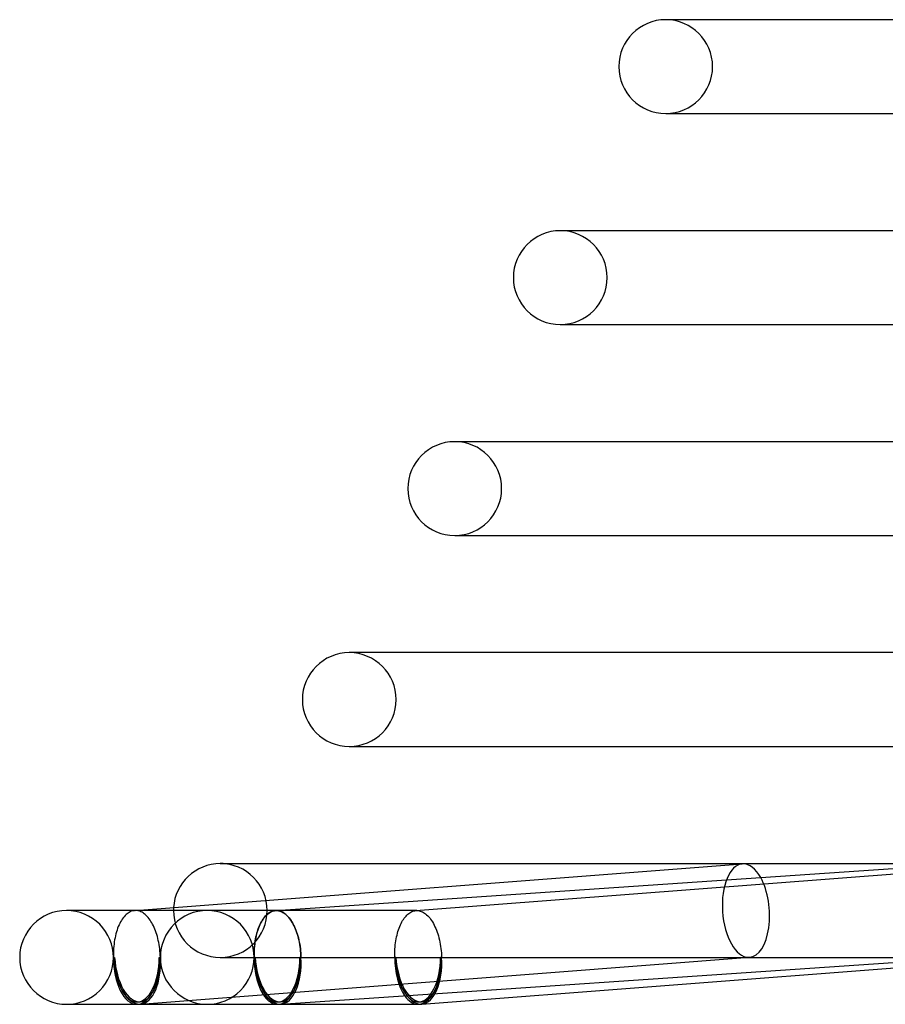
# Model space of a CAD drawing. Header units: millimetres. Extents: x -247 to 247, y -2 to 180.
# Tile 1 of 58: x -247 to -210, y -2 to 40. Entities that reach past the tile are written whole.
import ezdxf

# ---------------------------------------------------------------- set-up
doc = ezdxf.new("R2010")
doc.units = ezdxf.units.MM
doc.layers.add('HIDDEN', color=7, linetype='Continuous')
doc.layers.add('THICK', color=7, linetype='Continuous')

msp = doc.modelspace()

# ---------------------------------------------------------------- linework, layer by layer
at = {"layer": 'HIDDEN'}
for p, q in [((-219, 36), (-218.887, 36)), ((-223.5, 27), (-223.384, 27)), ((-227.881, 22), (-228, 22)), ((-237.873, 4), (-238, 4)), ((-229.655, 1.999), (-203.732, 3.994)), ((-244.444, 2), (-244.559, 2)), ((-242.145, 1.689), (-242.184, 1.635)), ((-242.106, 1.738), (-242.145, 1.689)), ((-242.065, 1.783), (-242.106, 1.738)), ((-242.023, 1.824), (-242.065, 1.783)), ((-241.98, 1.862), (-242.023, 1.824)), ((-241.935, 1.894), (-241.98, 1.862)), ((-241.89, 1.923), (-241.935, 1.894)), ((-241.844, 1.947), (-241.89, 1.923)), ((-241.798, 1.967), (-241.844, 1.947)), ((-241.751, 1.982), (-241.798, 1.967)), ((-241.704, 1.992), (-241.751, 1.982)), ((-241.656, 1.998), (-241.704, 1.992)), ((-241.649, 1.999), (-241.656, 1.998)), ((-241.655, 1.999), (-241.636, 2)), ((-241.643, 1.999), (-241.649, 1.999)), ((-241.636, 2), (-241.643, 1.999)), ((-241.63, 2), (-241.636, 2)), ((-241.623, 2), (-241.63, 2)), ((-241.617, 2), (-241.623, 2)), ((-241.57, 1.998), (-241.617, 2)), ((-241.523, 1.991), (-241.57, 1.998)), ((-241.477, 1.981), (-241.523, 1.991)), ((-241.431, 1.966), (-241.477, 1.981)), ((-241.385, 1.947), (-241.431, 1.966)), ((-241.339, 1.924), (-241.385, 1.947)), ((-241.294, 1.896), (-241.339, 1.924)), ((-241.25, 1.865), (-241.294, 1.896)), ((-241.206, 1.83), (-241.25, 1.865)), ((-241.163, 1.79), (-241.206, 1.83)), ((-241.12, 1.747), (-241.163, 1.79)), ((-241.079, 1.701), (-241.12, 1.747)), ((-241.039, 1.65), (-241.079, 1.701)), ((-235.61, 2), (-238.559, 2)), ((-229.617, 2), (-238.559, 2)), ((-236.137, 1.692), (-236.176, 1.639)), ((-236.144, 1.677), (-236.107, 1.725)), ((-236.097, 1.741), (-236.137, 1.692)), ((-236.107, 1.725), (-236.069, 1.769)), ((-236.056, 1.786), (-236.097, 1.741)), ((-236.069, 1.769), (-236.03, 1.809)), ((-236.013, 1.827), (-236.056, 1.786)), ((-236.03, 1.809), (-235.989, 1.846)), ((-235.97, 1.864), (-236.013, 1.827)), ((-235.989, 1.846), (-235.948, 1.879)), ((-235.925, 1.897), (-235.97, 1.864)), ((-235.948, 1.879), (-235.906, 1.908)), ((-235.88, 1.925), (-235.925, 1.897)), ((-235.906, 1.908), (-235.864, 1.933)), ((-235.834, 1.949), (-235.88, 1.925)), ((-235.864, 1.933), (-235.821, 1.954)), ((-235.787, 1.968), (-235.834, 1.949)), ((-235.821, 1.954), (-235.777, 1.971)), ((-235.74, 1.983), (-235.787, 1.968)), ((-235.777, 1.971), (-235.733, 1.985)), ((-235.692, 1.993), (-235.74, 1.983)), ((-235.733, 1.985), (-235.688, 1.994)), ((-235.644, 1.999), (-235.692, 1.993)), ((-235.688, 1.994), (-235.643, 1.999)), ((-235.644, 1.999), (-235.627, 2)), ((-235.639, 1.999), (-235.644, 1.999)), ((-235.643, 1.999), (-235.638, 1.999)), ((-235.633, 1.999), (-235.639, 1.999)), ((-235.638, 1.999), (-235.632, 2)), ((-235.627, 2), (-235.633, 1.999)), ((-235.632, 2), (-235.627, 2)), ((-235.621, 2), (-235.627, 2)), ((-235.627, 2), (-235.621, 2)), ((-235.616, 2), (-235.621, 2)), ((-235.621, 2), (-235.615, 2)), ((-235.61, 2), (-235.616, 2)), ((-235.615, 2), (-235.61, 2)), ((-235.563, 1.998), (-235.61, 2)), ((-235.517, 1.991), (-235.563, 1.998)), ((-235.47, 1.981), (-235.517, 1.991)), ((-235.424, 1.966), (-235.47, 1.981)), ((-235.378, 1.947), (-235.424, 1.966)), ((-235.333, 1.924), (-235.378, 1.947)), ((-235.288, 1.896), (-235.333, 1.924)), ((-235.244, 1.865), (-235.288, 1.896)), ((-235.2, 1.83), (-235.244, 1.865)), ((-235.157, 1.79), (-235.2, 1.83)), ((-235.115, 1.747), (-235.157, 1.79)), ((-235.074, 1.701), (-235.115, 1.747)), ((-235.034, 1.65), (-235.074, 1.701)), ((-230.152, 1.674), (-230.115, 1.722)), ((-230.115, 1.722), (-230.077, 1.766)), ((-230.077, 1.766), (-230.038, 1.806)), ((-230.038, 1.806), (-229.998, 1.843)), ((-229.998, 1.843), (-229.958, 1.876)), ((-229.958, 1.876), (-229.916, 1.906)), ((-229.916, 1.906), (-229.874, 1.931)), ((-229.874, 1.931), (-229.831, 1.953)), ((-229.831, 1.953), (-229.788, 1.97)), ((-229.788, 1.97), (-229.744, 1.984)), ((-229.744, 1.984), (-229.699, 1.993)), ((-229.699, 1.993), (-229.654, 1.999)), ((-229.654, 1.999), (-229.648, 1.999)), ((-229.648, 1.999), (-229.642, 1.999)), ((-229.642, 1.999), (-229.636, 2)), ((-229.636, 2), (-229.629, 2)), ((-229.629, 2), (-229.623, 2)), ((-229.623, 2), (-229.617, 2)), ((-229.617, 2), (-229.569, 1.998)), ((-229.569, 1.998), (-229.522, 1.991)), ((-229.522, 1.991), (-229.474, 1.98)), ((-229.474, 1.98), (-229.427, 1.964)), ((-229.427, 1.964), (-229.38, 1.944)), ((-229.38, 1.944), (-229.334, 1.919)), ((-229.334, 1.919), (-229.288, 1.89)), ((-229.288, 1.89), (-229.242, 1.857)), ((-229.242, 1.857), (-229.198, 1.819)), ((-229.198, 1.819), (-229.154, 1.778)), ((-229.154, 1.778), (-229.111, 1.732)), ((-229.111, 1.732), (-229.069, 1.683)), ((-229.069, 1.683), (-229.028, 1.629)), ((-242.352, 1.316), (-242.381, 1.242)), ((-242.322, 1.386), (-242.352, 1.316)), ((-242.29, 1.454), (-242.322, 1.386)), ((-242.256, 1.518), (-242.29, 1.454)), ((-242.221, 1.578), (-242.256, 1.518)), ((-242.184, 1.635), (-242.221, 1.578)), ((-241, 1.596), (-241.039, 1.65)), ((-240.962, 1.539), (-241, 1.596)), ((-240.925, 1.478), (-240.962, 1.539)), ((-240.89, 1.415), (-240.925, 1.478)), ((-240.856, 1.348), (-240.89, 1.415)), ((-240.824, 1.278), (-240.856, 1.348)), ((-240.793, 1.205), (-240.824, 1.278)), ((-236.346, 1.319), (-236.375, 1.245)), ((-236.367, 1.255), (-236.34, 1.324)), ((-236.315, 1.389), (-236.346, 1.319)), ((-236.34, 1.324), (-236.311, 1.391)), ((-236.283, 1.457), (-236.315, 1.389)), ((-236.311, 1.391), (-236.28, 1.454)), ((-236.249, 1.521), (-236.283, 1.457)), ((-236.28, 1.454), (-236.248, 1.515)), ((-236.213, 1.582), (-236.249, 1.521)), ((-236.248, 1.515), (-236.215, 1.572)), ((-236.215, 1.572), (-236.18, 1.626)), ((-236.176, 1.639), (-236.213, 1.582)), ((-236.18, 1.626), (-236.144, 1.677)), ((-234.995, 1.596), (-235.034, 1.65)), ((-234.957, 1.539), (-234.995, 1.596)), ((-234.921, 1.478), (-234.957, 1.539)), ((-234.886, 1.415), (-234.921, 1.478)), ((-234.852, 1.348), (-234.886, 1.415)), ((-234.82, 1.278), (-234.852, 1.348)), ((-234.789, 1.206), (-234.82, 1.278)), ((-230.372, 1.252), (-230.345, 1.321)), ((-230.345, 1.321), (-230.317, 1.387)), ((-230.317, 1.387), (-230.286, 1.451)), ((-230.286, 1.451), (-230.255, 1.511)), ((-230.255, 1.511), (-230.222, 1.569)), ((-230.222, 1.569), (-230.188, 1.623)), ((-230.188, 1.623), (-230.152, 1.674)), ((-229.028, 1.629), (-228.988, 1.572)), ((-228.988, 1.572), (-228.95, 1.511)), ((-228.95, 1.511), (-228.913, 1.447)), ((-228.913, 1.447), (-228.877, 1.38)), ((-228.877, 1.38), (-228.843, 1.31)), ((-228.843, 1.31), (-228.811, 1.236)), ((-242.475, 0.921), (-242.493, 0.835)), ((-242.454, 1.005), (-242.475, 0.921)), ((-242.432, 1.087), (-242.454, 1.005)), ((-242.407, 1.166), (-242.432, 1.087)), ((-242.381, 1.242), (-242.407, 1.166)), ((-240.764, 1.131), (-240.793, 1.205)), ((-240.737, 1.053), (-240.764, 1.131)), ((-240.711, 0.974), (-240.737, 1.053)), ((-240.687, 0.892), (-240.711, 0.974)), ((-240.665, 0.808), (-240.687, 0.892)), ((-236.495, 0.792), (-236.479, 0.874)), ((-236.471, 0.924), (-236.49, 0.838)), ((-236.479, 0.874), (-236.46, 0.955)), ((-236.45, 1.008), (-236.471, 0.924)), ((-236.46, 0.955), (-236.439, 1.033)), ((-236.427, 1.09), (-236.45, 1.008)), ((-236.439, 1.033), (-236.417, 1.109)), ((-236.402, 1.169), (-236.427, 1.09)), ((-236.417, 1.109), (-236.393, 1.183)), ((-236.375, 1.245), (-236.402, 1.169)), ((-236.393, 1.183), (-236.367, 1.255)), ((-234.76, 1.131), (-234.789, 1.206)), ((-234.733, 1.053), (-234.76, 1.131)), ((-234.708, 0.974), (-234.733, 1.053)), ((-234.685, 0.892), (-234.708, 0.974)), ((-234.663, 0.808), (-234.685, 0.892)), ((-230.498, 0.79), (-230.482, 0.872)), ((-230.482, 0.872), (-230.463, 0.952)), ((-230.463, 0.952), (-230.443, 1.03)), ((-230.443, 1.03), (-230.421, 1.106)), ((-230.421, 1.106), (-230.398, 1.18)), ((-230.398, 1.18), (-230.372, 1.252)), ((-228.811, 1.236), (-228.78, 1.16)), ((-228.78, 1.16), (-228.751, 1.081)), ((-228.751, 1.081), (-228.724, 1)), ((-228.724, 1), (-228.698, 0.917)), ((-228.698, 0.917), (-228.675, 0.831)), ((-242.545, 0.474), (-242.552, 0.381)), ((-242.535, 0.567), (-242.545, 0.474)), ((-242.524, 0.658), (-242.535, 0.567)), ((-242.509, 0.747), (-242.524, 0.658)), ((-242.493, 0.835), (-242.509, 0.747)), ((-240.645, 0.723), (-240.665, 0.808)), ((-240.627, 0.636), (-240.645, 0.723)), ((-240.611, 0.548), (-240.627, 0.636)), ((-240.597, 0.458), (-240.611, 0.548)), ((-240.586, 0.368), (-240.597, 0.458)), ((-236.543, 0.476), (-236.551, 0.382)), ((-236.551, 0.36), (-236.544, 0.449)), ((-236.544, 0.449), (-236.535, 0.536)), ((-236.533, 0.568), (-236.543, 0.476)), ((-236.535, 0.536), (-236.524, 0.623)), ((-236.521, 0.66), (-236.533, 0.568)), ((-236.524, 0.623), (-236.51, 0.708)), ((-236.506, 0.749), (-236.521, 0.66)), ((-236.51, 0.708), (-236.495, 0.792)), ((-236.49, 0.838), (-236.506, 0.749)), ((-234.643, 0.723), (-234.663, 0.808)), ((-234.625, 0.636), (-234.643, 0.723)), ((-234.61, 0.548), (-234.625, 0.636)), ((-234.596, 0.458), (-234.61, 0.548)), ((-234.584, 0.368), (-234.596, 0.458)), ((-230.552, 0.359), (-230.545, 0.447)), ((-230.545, 0.447), (-230.536, 0.535)), ((-230.536, 0.535), (-230.526, 0.621)), ((-230.526, 0.621), (-230.513, 0.706)), ((-230.513, 0.706), (-230.498, 0.79)), ((-228.675, 0.831), (-228.653, 0.743)), ((-228.653, 0.743), (-228.634, 0.654)), ((-228.634, 0.654), (-228.617, 0.564)), ((-228.617, 0.564), (-228.602, 0.472)), ((-228.602, 0.472), (-228.589, 0.379)), ((-242.56, 0.192), (-242.561, 0.096)), ((-242.561, 0.096), (-242.559, 0)), ((-242.557, 0.287), (-242.56, 0.192)), ((-242.552, 0.381), (-242.557, 0.287)), ((-241.405, -1.994), (-215.425, 0.006)), ((-240.576, 0.277), (-240.586, 0.368)), ((-240.568, 0.185), (-240.576, 0.277)), ((-240.562, 0.093), (-240.568, 0.185)), ((-240.559, 0), (-240.562, 0.093)), ((-238, 0), (-236.559, 0)), ((-238, 0), (-237.873, 0)), ((-236.556, 0.288), (-236.56, 0.192)), ((-236.56, 0.192), (-236.56, 0.096)), ((-236.56, 0.091), (-236.559, 0.181)), ((-236.56, 0.096), (-236.559, 0)), ((-236.559, 0), (-236.56, 0.091)), ((-236.559, 0.181), (-236.556, 0.271)), ((-236.551, 0.382), (-236.556, 0.288)), ((-236.556, 0.271), (-236.551, 0.36)), ((-236.509, 0), (-234.609, 0)), ((-234.575, 0.277), (-234.584, 0.368)), ((-234.567, 0.185), (-234.575, 0.277)), ((-234.562, 0.093), (-234.567, 0.185)), ((-234.559, 0), (-234.562, 0.093)), ((-234.559, 0), (-206.173, 0)), ((-230.56, 0.18), (-230.557, 0.27)), ((-230.56, 0.09), (-230.56, 0.18)), ((-230.559, 0), (-230.56, 0.09)), ((-230.557, 0.27), (-230.552, 0.359)), ((-228.589, 0.379), (-228.578, 0.285)), ((-228.578, 0.285), (-228.569, 0.191)), ((-228.569, 0.191), (-228.563, 0.095)), ((-228.563, 0.095), (-228.559, 0)), ((-242.559, 0), (-242.509, 0)), ((-240.609, 0), (-240.559, 0)), ((-236.509, 0), (-236.559, 0)), ((-236.559, 0), (-236.509, 0)), ((-234.559, 0), (-234.609, 0)), ((-234.609, 0), (-234.559, 0)), ((-230.509, 0), (-230.559, 0)), ((-228.559, 0), (-228.609, 0))]:
    msp.add_line(p, q, dxfattribs=at)
for centre, radius, start, end in [((-219, 38), 2, 0, 90), ((-219, 38), 2, 270, 0), ((-223.5, 29), 2, 0, 90), ((-223.5, 29), 2, 270, 0), ((-228, 20), 2, 0, 90), ((-228, 20), 2, 270, 0), ((-232.5, 11), 2, 0, 90), ((-232.5, 11), 2, 270, 0), ((-238, 2), 2, 0, 90), ((-238, 2), 2, 176.3814, 180), ((-244.559, 0), 2, 0, 90.0001), ((-238.559, 0), 2, 90.0001, 180), ((-238, 2), 2, 180, 270), ((-238.559, 0), 2, 0, 90.0001), ((-238, 2), 2, 270, 0), ((-238.559, 0), 2, 269.9999, 0), ((-244.559, 0), 2, 269.9999, 0), ((-238.559, 0), 2, 180, 269.9999), ((-241.559, 0), 1.9, 269.9999, 274.4018), ((-235.559, 0), 1.9, 269.9999, 273.886), ((-229.559, 0), 1.9, 269.9999, 274.4018)]:
    msp.add_arc(centre, radius, start, end, dxfattribs=at)
for centre, major_axis, ratio, start_param, end_param in [((-215.578, 2), (0.154, -1.994), 0.498893, 3.141593, 6.244799), ((-215.578, 2), (0.154, -1.994), 0.498893, 0, 2.313167), ((-215.578, 2), (0.154, -1.994), 0.498893, -0.038386, 0), ((-241.559, 0), (-0.154, 1.994), 0.498893, 1.53241, 3.103207), ((-241.559, 0), (0, 2), 0.5, 1.570796, 3.141593), ((-241.559, 0), (-0.146, 1.894), 0.498893, 1.53241, 3.141593), ((-241.559, 0), (0, 1.9), 0.5, 1.570796, 3.141593), ((-241.559, 0), (0, 2), 0.5, 3.141593, 4.712389), ((-241.559, 0), (0, 1.9), 0.5, 3.141593, 4.712389), ((-241.559, 0), (-0.146, 1.894), 0.498893, 3.141593, 4.674003), ((-241.559, 0), (-0.154, 1.994), 0.498893, 3.141593, 4.674003), ((-235.559, 0), (0, 2), 0.5, 1.570796, 3.141593), ((-235.559, 0), (-0.136, 1.995), 0.499137, 1.536906, 3.07381), ((-235.559, 0), (0, 2), 0.5, 1.570796, 3.141593), ((-235.559, 0), (0, -1.9), 0.5, -1.570796, 0), ((-235.559, 0), (0.129, -1.896), 0.499137, -1.604687, 0), ((-235.559, 0), (0, -1.9), 0.5, -1.570796, 0), ((-235.559, 0), (0.129, -1.896), 0.499137, -1.604687, 0), ((-235.559, 0), (0, -1.9), 0.5, 0, 1.570796), ((-235.559, 0), (0, -1.9), 0.5, 0, 1.570796), ((-235.559, 0), (0.129, -1.896), 0.499137, 0, 1.536906), ((-235.559, 0), (0.129, -1.896), 0.499137, 0, 1.536906), ((-235.559, 0), (-0.136, 1.995), 0.499137, 3.141593, 4.678499), ((-229.559, 0), (-0.154, 1.994), 0.498893, 1.53241, 2.488153), ((-229.559, 0), (0, 2), 0.5, 1.570796, 2.528836), ((-229.559, 0), (-0.146, 1.894), 0.498893, 1.53241, 3.141593), ((-229.559, 0), (0, 1.9), 0.5, 1.570796, 2.602169), ((-229.559, 0), (0, 1.9), 0.5, -3.141593, -1.570796), ((-229.559, 0), (0, 2), 0.5, -3.064768, -1.570796), ((-229.559, 0), (-0.146, 1.894), 0.498893, 3.141593, 4.674003), ((-229.559, 0), (-0.154, 1.994), 0.498893, 3.141593, 4.674003), ((-241.559, 0), (-0.154, 1.994), 0.498893, 3.103207, 3.141593), ((-229.559, 0), (0, 1.9), 0.5, 2.666174, 3.141593)]:
    msp.add_ellipse(centre, major_axis=major_axis, ratio=ratio, start_param=start_param, end_param=end_param, dxfattribs=at)
at = {"layer": 'THICK'}
for p, q in [((-190.587, 40), (-219, 40)), ((-218.886, 40), (-219, 40)), ((-219, 36), (-192.359, 36)), ((-194.573, 31), (-223.5, 31)), ((-223.384, 31), (-223.5, 31)), ((-223.5, 27), (-196.344, 27)), ((-198.559, 22), (-228, 22)), ((-228, 18), (-200.33, 18)), ((-228, 18), (-227.878, 18)), ((-202.544, 13), (-232.5, 13)), ((-232.379, 13), (-232.5, 13)), ((-232.5, 9), (-204.316, 9)), ((-232.5, 9), (-232.377, 9)), ((-241.636, 2), (-215.732, 3.994)), ((-238, 4), (-206.528, 4)), ((-235.627, 2), (-206.325, 3.99)), ((-235.61, 2), (-244.559, 2)), ((-235.61, 2), (-235.562, 1.998)), ((-235.562, 1.998), (-235.515, 1.991)), ((-235.515, 1.991), (-235.468, 1.98)), ((-235.468, 1.98), (-235.421, 1.964)), ((-235.421, 1.964), (-235.374, 1.944)), ((-235.374, 1.944), (-235.327, 1.919)), ((-235.327, 1.919), (-235.281, 1.89)), ((-235.281, 1.89), (-235.236, 1.857)), ((-235.236, 1.857), (-235.191, 1.819)), ((-235.191, 1.819), (-235.148, 1.778)), ((-235.148, 1.778), (-235.105, 1.732)), ((-235.105, 1.732), (-235.063, 1.683)), ((-235.063, 1.683), (-235.022, 1.629)), ((-235.022, 1.629), (-234.983, 1.572)), ((-234.983, 1.572), (-234.945, 1.512)), ((-234.945, 1.512), (-234.908, 1.447)), ((-234.908, 1.447), (-234.872, 1.38)), ((-234.872, 1.38), (-234.838, 1.31)), ((-234.838, 1.31), (-234.806, 1.236)), ((-234.806, 1.236), (-234.776, 1.16)), ((-234.776, 1.16), (-234.747, 1.082)), ((-234.747, 1.082), (-234.72, 1)), ((-234.72, 1), (-234.695, 0.917)), ((-234.695, 0.917), (-234.672, 0.831)), ((-234.672, 0.831), (-234.651, 0.743)), ((-234.651, 0.743), (-234.632, 0.654)), ((-234.632, 0.654), (-234.615, 0.564)), ((-234.615, 0.564), (-234.6, 0.472)), ((-234.6, 0.472), (-234.587, 0.379)), ((-234.587, 0.379), (-234.577, 0.285)), ((-234.577, 0.285), (-234.569, 0.191)), ((-234.569, 0.191), (-234.563, 0.095)), ((-234.563, 0.095), (-234.559, 0)), ((-235.423, -1.995), (-206.046, 0)), ((-229.405, -1.994), (-203.501, 0)), ((-244.559, -2), (-235.559, -2)), ((-244.559, -2), (-244.444, -2)), ((-235.559, -2), (-229.559, -2))]:
    msp.add_line(p, q, dxfattribs=at)
for centre, start, end in [((-219, 38), 90, 180), ((-219, 38), 180, 270), ((-223.5, 29), 90, 180), ((-223.5, 29), 180, 270), ((-228, 20), 90, 180), ((-228, 20), 180, 270), ((-232.5, 11), 90, 180), ((-232.5, 11), 180, 270), ((-238, 2), 90, 176.3814), ((-244.559, 0), 90.0001, 180), ((-244.559, 0), 180, 269.9999)]:
    msp.add_arc(centre, 2, start, end, dxfattribs=at)
for centre, major_axis, ratio, start_param, end_param in [((-215.578, 2), (0.154, -1.994), 0.498893, 3.103207, 3.141593), ((-215.578, 2), (0.154, -1.994), 0.498893, 2.313167, 3.103207), ((-235.559, 0), (0, 2), 0.5, 3.141593, 4.712389), ((-235.559, 0), (-0.136, 1.995), 0.499137, 3.141593, 4.678499), ((-229.559, 0), (0, 2), 0.5, 2.528836, 3.141593), ((-229.559, 0), (0, 1.9), 0.5, 2.602169, 2.666174), ((-229.559, 0), (-0.154, 1.994), 0.498893, 2.488153, 3.103207), ((-235.559, 0), (-0.136, 1.995), 0.499137, 3.07381, 3.107702), ((-235.559, 0), (-0.136, 1.995), 0.499137, 3.107702, 3.141593), ((-229.559, 0), (0, 2), 0.5, 3.141593, 3.218418), ((-229.559, 0), (-0.154, 1.994), 0.498893, 3.103207, 3.141593)]:
    msp.add_ellipse(centre, major_axis=major_axis, ratio=ratio, start_param=start_param, end_param=end_param, dxfattribs=at)

doc.saveas('drawing.dxf')
